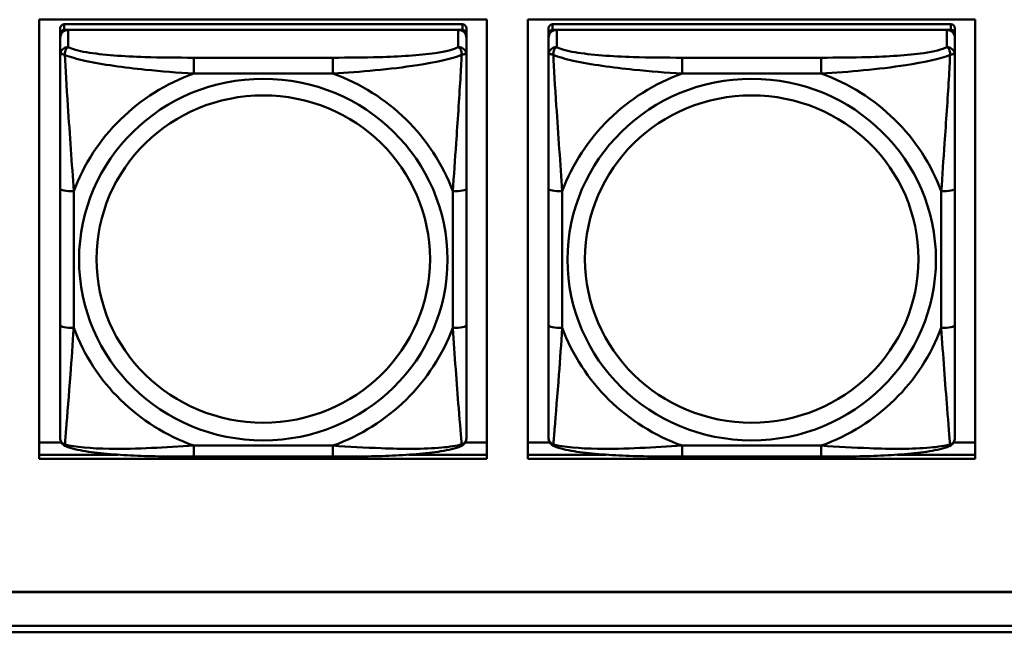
# Model space of a CAD drawing. Header units: inches. Extents: x 0.8 to 75.7, y -7.8 to 49.3.
# Tile 44 of 256: x 36.7 to 38.2, y 5.4 to 6.3. Entities that reach past the tile are written whole.
import ezdxf

# ---------------------------------------------------------------- set-up
doc = ezdxf.new("R2010")
doc.units = ezdxf.units.IN
doc.header["$MEASUREMENT"] = 0
doc.layers.add('Visible Edges(ROSSANSI)', color=7, linetype='Continuous', lineweight=50)
doc.layers.add('Visible Tangent Edges(ROSSANSI)', color=7, linetype='Continuous', lineweight=50)

msp = doc.modelspace()

# ---------------------------------------------------------------- linework, layer by layer
at = {"layer": 'Visible Edges(ROSSANSI)'}
for p, q in [((36.7714, 5.6582), (36.7714, 6.297)), ((36.7714, 6.297), (37.422, 6.297)), ((36.8017, 6.2845), (36.8017, 6.2763)), ((37.3864, 6.2903), (36.8077, 6.2903)), ((37.3923, 6.2763), (37.3923, 6.2845)), ((37.422, 6.297), (37.422, 5.6582)), ((37.4814, 5.6582), (37.4814, 6.297)), ((37.4814, 6.297), (38.132, 6.297)), ((37.5118, 6.2845), (37.5118, 6.2763)), ((38.0965, 6.2903), (37.5177, 6.2903)), ((38.1024, 6.2763), (38.1024, 6.2845)), ((38.132, 6.297), (38.132, 5.6582)), ((36.8017, 6.2705), (36.8017, 6.2763)), ((36.8017, 6.2705), (36.8017, 6.2456)), ((36.8077, 6.2821), (37.3864, 6.2821)), ((37.3805, 6.2821), (36.8136, 6.2821)), ((37.3923, 6.2763), (37.3923, 6.2705)), ((37.3923, 6.2456), (37.3923, 6.2705)), ((37.5118, 6.2705), (37.5118, 6.2763)), ((37.5118, 6.2705), (37.5118, 6.2456)), ((37.5177, 6.2821), (38.0965, 6.2821)), ((38.0906, 6.2821), (37.5236, 6.2821)), ((38.1024, 6.2763), (38.1024, 6.2705)), ((38.1024, 6.2456), (38.1024, 6.2705)), ((36.8017, 6.0511), (36.8017, 5.8525)), ((37.3923, 5.8525), (37.3923, 6.0511)), ((37.5118, 6.0511), (37.5118, 5.8525)), ((38.1024, 5.8525), (38.1024, 6.0511)), ((36.7714, 5.682), (36.8036, 5.682)), ((37.3904, 5.682), (37.422, 5.682)), ((37.4814, 5.682), (37.5137, 5.682)), ((38.1005, 5.682), (38.132, 5.682)), ((36.7714, 5.6643), (36.8857, 5.6643)), ((36.8857, 5.6643), (36.7714, 5.6643)), ((37.422, 5.6582), (36.7714, 5.6582)), ((37.1982, 5.6615), (36.9959, 5.6615)), ((37.3084, 5.6643), (37.422, 5.6643)), ((37.422, 5.6643), (37.3084, 5.6643)), ((37.4814, 5.6643), (37.5957, 5.6643)), ((37.5957, 5.6643), (37.4814, 5.6643)), ((38.132, 5.6582), (37.4814, 5.6582)), ((37.9082, 5.6615), (37.7059, 5.6615)), ((38.0184, 5.6643), (38.132, 5.6643)), ((38.132, 5.6643), (38.0184, 5.6643)), ((32.9742, 5.465), (56.0303, 5.465)), ((56.0303, 5.4646), (32.9742, 5.4646)), ((33.0242, 5.4155), (56.0803, 5.4155)), ((56.0803, 5.4061), (33.0242, 5.4061))]:
    msp.add_line(p, q, dxfattribs=at)
for centre, major_axis, start_param, end_param in [((36.8077, 6.2845), (-0.00591, 0), 4.712389, 6.283185), ((37.3864, 6.2845), (0.00591, 0), 0, 1.570796), ((37.5177, 6.2845), (-0.00591, 0), 4.712389, 6.283185), ((38.0965, 6.2845), (0.00591, 0), 0, 1.570796), ((36.8136, 6.2705), (-0.0118, 0), 4.712389, 6.283185), ((36.8077, 6.2763), (-0.00591, 0), 4.712389, 6.283185), ((37.3805, 6.2705), (0.0118, 0), 0, 1.570796), ((37.3864, 6.2763), (0.00591, 0), 0, 1.570796), ((37.5236, 6.2705), (-0.0118, 0), 4.712389, 6.283185), ((37.5177, 6.2763), (-0.00591, 0), 4.712389, 6.283185), ((38.0906, 6.2705), (0.0118, 0), 0, 1.570796), ((38.0965, 6.2763), (0.00591, 0), 0, 1.570796)]:
    msp.add_ellipse(centre, major_axis=major_axis, ratio=0.981793, start_param=start_param, end_param=end_param, dxfattribs=at)
for points, knots in [([(36.8017, 6.2456), (36.8017, 6.2365), (36.8017, 6.2212), (36.8017, 6.204), (36.8017, 6.1776), (36.8017, 6.1473), (36.8017, 6.1179), (36.8017, 6.0955), (36.8017, 6.0731), (36.8017, 6.0511)], [-0.7968224, -0.7968224, -0.7968224, -0.7968224, -0.6514613, -0.6514613, -0.6514613, -0.427691, -0.427691, -0.427691, -0.2569517, -0.2569517, -0.2569517, -0.2569517]), ([(37.3923, 6.0511), (37.3923, 6.0743), (37.3923, 6.0981), (37.3923, 6.1217), (37.3923, 6.1528), (37.3923, 6.1851), (37.3923, 6.212), (37.3923, 6.2258), (37.3923, 6.2379), (37.3923, 6.2456)], [0.2569537, 0.2569537, 0.2569537, 0.2569537, 0.4371919, 0.4371919, 0.4371919, 0.6739428, 0.6739428, 0.6739428, 0.7963818, 0.7963818, 0.7963818, 0.7963818]), ([(37.5118, 6.2456), (37.5118, 6.2365), (37.5118, 6.2212), (37.5118, 6.204), (37.5118, 6.1776), (37.5118, 6.1473), (37.5118, 6.1179), (37.5118, 6.0955), (37.5118, 6.0731), (37.5118, 6.0511)], [-0.7968224, -0.7968224, -0.7968224, -0.7968224, -0.6514613, -0.6514613, -0.6514613, -0.427691, -0.427691, -0.427691, -0.2569517, -0.2569517, -0.2569517, -0.2569517]), ([(38.1024, 6.0511), (38.1024, 6.0743), (38.1024, 6.0981), (38.1024, 6.1217), (38.1024, 6.1528), (38.1024, 6.1851), (38.1024, 6.212), (38.1024, 6.2258), (38.1024, 6.2379), (38.1024, 6.2456)], [0.2569537, 0.2569537, 0.2569537, 0.2569537, 0.4371919, 0.4371919, 0.4371919, 0.6739428, 0.6739428, 0.6739428, 0.7963818, 0.7963818, 0.7963818, 0.7963818]), ([(36.8017, 5.8525), (36.8017, 5.8293), (36.8017, 5.8059), (36.8017, 5.7837), (36.8017, 5.7545), (36.8017, 5.7262), (36.8017, 5.7074), (36.8017, 5.6976), (36.8017, 5.6908), (36.8017, 5.689)], [0.2569537, 0.2569537, 0.2569537, 0.2569537, 0.4371919, 0.4371919, 0.4371919, 0.6739428, 0.6739428, 0.6739428, 0.7963818, 0.7963818, 0.7963818, 0.7963818]), ([(37.3923, 5.689), (37.3923, 5.6911), (37.3923, 5.7004), (37.3923, 5.7131), (37.3923, 5.7327), (37.3923, 5.7596), (37.3923, 5.7873), (37.3923, 5.8084), (37.3923, 5.8305), (37.3923, 5.8525)], [-0.7968224, -0.7968224, -0.7968224, -0.7968224, -0.6514613, -0.6514613, -0.6514613, -0.427691, -0.427691, -0.427691, -0.2569517, -0.2569517, -0.2569517, -0.2569517]), ([(37.5118, 5.8525), (37.5118, 5.8293), (37.5118, 5.8059), (37.5118, 5.7837), (37.5118, 5.7545), (37.5118, 5.7262), (37.5118, 5.7074), (37.5118, 5.6976), (37.5118, 5.6908), (37.5118, 5.689)], [0.2569537, 0.2569537, 0.2569537, 0.2569537, 0.4371919, 0.4371919, 0.4371919, 0.6739428, 0.6739428, 0.6739428, 0.7963818, 0.7963818, 0.7963818, 0.7963818]), ([(38.1024, 5.689), (38.1024, 5.6911), (38.1024, 5.7004), (38.1024, 5.7131), (38.1024, 5.7327), (38.1024, 5.7596), (38.1024, 5.7873), (38.1024, 5.8084), (38.1024, 5.8305), (38.1024, 5.8525)], [-0.7968224, -0.7968224, -0.7968224, -0.7968224, -0.6514613, -0.6514613, -0.6514613, -0.427691, -0.427691, -0.427691, -0.2569517, -0.2569517, -0.2569517, -0.2569517]), ([(36.8098, 5.6767), (36.8087, 5.6771), (36.8076, 5.6777), (36.8057, 5.6793), (36.8048, 5.6802), (36.8034, 5.6822), (36.8029, 5.6832), (36.8022, 5.6851), (36.802, 5.686), (36.8018, 5.6876), (36.8017, 5.6883), (36.8017, 5.689)], [0.02510739, 0.02510739, 0.02510739, 0.02510739, 0.03073999, 0.03073999, 0.03637259, 0.03637259, 0.0420052, 0.0420052, 0.0476378, 0.0476378, 0.0532704, 0.0532704, 0.0532704, 0.0532704]), ([(37.3843, 5.6767), (37.3853, 5.6771), (37.3864, 5.6777), (37.3884, 5.6793), (37.3892, 5.6802), (37.3906, 5.6822), (37.3911, 5.6832), (37.3918, 5.6851), (37.392, 5.686), (37.3923, 5.6876), (37.3923, 5.6883), (37.3923, 5.689)], [0.02510739, 0.02510739, 0.02510739, 0.02510739, 0.03073999, 0.03073999, 0.03637259, 0.03637259, 0.0420052, 0.0420052, 0.0476378, 0.0476378, 0.0532704, 0.0532704, 0.0532704, 0.0532704]), ([(37.5199, 5.6767), (37.5188, 5.6771), (37.5177, 5.6777), (37.5157, 5.6793), (37.5149, 5.6802), (37.5135, 5.6822), (37.513, 5.6832), (37.5123, 5.6851), (37.5121, 5.686), (37.5119, 5.6876), (37.5118, 5.6883), (37.5118, 5.689)], [0.02510739, 0.02510739, 0.02510739, 0.02510739, 0.03073999, 0.03073999, 0.03637259, 0.03637259, 0.0420052, 0.0420052, 0.0476378, 0.0476378, 0.0532704, 0.0532704, 0.0532704, 0.0532704]), ([(38.0943, 5.6767), (38.0954, 5.6771), (38.0965, 5.6777), (38.0984, 5.6793), (38.0993, 5.6802), (38.1007, 5.6822), (38.1012, 5.6832), (38.1019, 5.6851), (38.1021, 5.686), (38.1023, 5.6876), (38.1024, 5.6883), (38.1024, 5.689)], [0.02510739, 0.02510739, 0.02510739, 0.02510739, 0.03073999, 0.03073999, 0.03637259, 0.03637259, 0.0420052, 0.0420052, 0.0476378, 0.0476378, 0.0532704, 0.0532704, 0.0532704, 0.0532704]), ([(36.9959, 5.6615), (36.9823, 5.6615), (36.9687, 5.6616), (36.9414, 5.662), (36.9278, 5.6623), (36.901, 5.6633), (36.8876, 5.6641), (36.862, 5.6662), (36.8498, 5.6675), (36.8277, 5.6712), (36.8182, 5.6732), (36.8098, 5.6767)], [0.2569517, 0.2569517, 0.2569517, 0.2569517, 0.3597049, 0.3597049, 0.4624581, 0.4624581, 0.5652112, 0.5652112, 0.6679644, 0.6679644, 0.7707176, 0.7707176, 0.7707176, 0.7707176]), ([(37.3843, 5.6767), (37.3758, 5.6732), (37.3663, 5.6712), (37.3443, 5.6676), (37.3321, 5.6662), (37.3064, 5.6641), (37.2931, 5.6633), (37.2663, 5.6623), (37.2527, 5.662), (37.2254, 5.6616), (37.2117, 5.6615), (37.1982, 5.6615)], [-0.7703505, -0.7703505, -0.7703505, -0.7703505, -0.6676711, -0.6676711, -0.5649918, -0.5649918, -0.4623124, -0.4623124, -0.3596331, -0.3596331, -0.2569537, -0.2569537, -0.2569537, -0.2569537]), ([(37.7059, 5.6615), (37.6924, 5.6615), (37.6788, 5.6616), (37.6515, 5.662), (37.6379, 5.6623), (37.611, 5.6633), (37.5977, 5.6641), (37.572, 5.6662), (37.5599, 5.6675), (37.5378, 5.6712), (37.5283, 5.6732), (37.5199, 5.6767)], [0.2569517, 0.2569517, 0.2569517, 0.2569517, 0.3597049, 0.3597049, 0.4624581, 0.4624581, 0.5652112, 0.5652112, 0.6679644, 0.6679644, 0.7707176, 0.7707176, 0.7707176, 0.7707176]), ([(38.0943, 5.6767), (38.0859, 5.6732), (38.0764, 5.6712), (38.0543, 5.6676), (38.0422, 5.6662), (38.0165, 5.6641), (38.0032, 5.6633), (37.9763, 5.6623), (37.9627, 5.662), (37.9354, 5.6616), (37.9218, 5.6615), (37.9082, 5.6615)], [-0.7703505, -0.7703505, -0.7703505, -0.7703505, -0.6676711, -0.6676711, -0.5649918, -0.5649918, -0.4623124, -0.4623124, -0.3596331, -0.3596331, -0.2569537, -0.2569537, -0.2569537, -0.2569537])]:
    msp.add_open_spline(points, degree=3, knots=knots, dxfattribs=at)
at = {"layer": 'Visible Tangent Edges(ROSSANSI)'}
for p, q in [((36.8077, 6.2821), (36.8077, 6.2903)), ((37.3864, 6.2903), (37.3864, 6.2821)), ((37.5177, 6.2821), (37.5177, 6.2903)), ((38.0965, 6.2903), (38.0965, 6.2821)), ((36.8136, 6.2572), (36.8136, 6.2821)), ((37.3805, 6.2821), (37.3805, 6.2572)), ((37.5236, 6.2572), (37.5236, 6.2821)), ((38.0906, 6.2821), (38.0906, 6.2572)), ((36.9959, 6.2417), (36.9959, 6.2186)), ((37.1982, 6.2417), (36.9959, 6.2417)), ((37.1982, 6.2417), (37.1982, 6.2186)), ((37.7059, 6.2417), (37.7059, 6.2186)), ((37.9082, 6.2417), (37.7059, 6.2417)), ((37.9082, 6.2417), (37.9082, 6.2186)), ((36.9959, 6.2186), (37.1982, 6.2186)), ((37.7059, 6.2186), (37.9082, 6.2186)), ((36.8214, 5.8488), (36.8214, 6.0474)), ((37.3726, 6.0474), (37.3726, 5.8488)), ((37.5315, 5.8488), (37.5315, 6.0474)), ((38.0827, 6.0474), (38.0827, 5.8488)), ((37.1982, 5.6775), (36.9959, 5.6775)), ((36.9959, 5.6615), (36.9959, 5.6775)), ((37.1982, 5.6615), (37.1982, 5.6775)), ((37.9082, 5.6775), (37.7059, 5.6775)), ((37.7059, 5.6615), (37.7059, 5.6775)), ((37.9082, 5.6615), (37.9082, 5.6775))]:
    msp.add_line(p, q, dxfattribs=at)
for centre, major_axis, ratio, start_param, end_param in [((36.8136, 6.2456), (-0.0118, 0), 0.981793, 4.712389, 6.283185), ((37.3805, 6.2456), (0.0118, 0), 0.981793, 0, 1.570796), ((37.5236, 6.2456), (-0.0118, 0), 0.981793, 4.712389, 6.283185), ((38.0906, 6.2456), (0.0118, 0), 0.981793, 0, 1.570796), ((37.097, 5.9481), (-0.2936, 0), 0.981793, 5.064156, 5.931419), ((37.097, 5.9481), (0.2936, 0), 0.981793, 0.351767, 1.21903), ((37.8071, 5.9481), (-0.2936, 0), 0.981793, 5.064156, 5.931419), ((37.8071, 5.9481), (0.2936, 0), 0.981793, 0.351767, 1.21903), ((36.8214, 6.0511), (-0.0197, 0), 0.189952, 0, 1.570796), ((37.3726, 6.0511), (0.0197, 0), 0.189952, 4.712389, 6.283185), ((37.5315, 6.0511), (-0.0197, 0), 0.189952, 0, 1.570796), ((38.0827, 6.0511), (0.0197, 0), 0.189952, 4.712389, 6.283185), ((36.8214, 5.8525), (-0.0197, 0), 0.189952, 0, 1.570796), ((37.097, 5.9481), (-0.2936, 0), 0.981793, 0.351767, 1.21903), ((37.097, 5.9481), (0.2936, 0), 0.981793, 5.064156, 5.931419), ((37.3726, 5.8525), (0.0197, 0), 0.189952, 4.712389, 6.283185), ((37.5315, 5.8525), (-0.0197, 0), 0.189952, 0, 1.570796), ((37.8071, 5.9481), (-0.2936, 0), 0.981793, 0.351767, 1.21903), ((37.8071, 5.9481), (0.2936, 0), 0.981793, 5.064156, 5.931419), ((38.0827, 5.8525), (0.0197, 0), 0.189952, 4.712389, 6.283185)]:
    msp.add_ellipse(centre, major_axis=major_axis, ratio=ratio, start_param=start_param, end_param=end_param, dxfattribs=at)
for centre, major_axis in [((37.097, 5.9481), (-0.2678, 0)), ((37.8071, 5.9481), (-0.2678, 0)), ((37.097, 5.9489), (-0.2424, 0)), ((37.8071, 5.9489), (-0.2424, 0))]:
    msp.add_ellipse(centre, major_axis=major_axis, ratio=0.981793, dxfattribs=at)
for points, knots in [([(36.8086, 6.2457), (36.8086, 6.2468), (36.8086, 6.2478), (36.8089, 6.2498), (36.8091, 6.2508), (36.8095, 6.2522), (36.8097, 6.2527), (36.81, 6.2534), (36.8101, 6.2537), (36.8105, 6.2542), (36.8107, 6.2546), (36.8112, 6.2554), (36.8116, 6.2558), (36.8125, 6.2566), (36.813, 6.2569), (36.8136, 6.2572)], [-0.00023197, -0.00023197, -0.00023197, -0.00023197, 0.00913095, 0.00913095, 0.01983142, 0.01983142, 0.02651922, 0.02651922, 0.02986312, 0.02986312, 0.03521335, 0.03521335, 0.04377373, 0.04377373, 0.0532704, 0.0532704, 0.0532704, 0.0532704]), ([(36.9959, 6.2417), (36.9722, 6.2417), (36.9482, 6.2419), (36.9249, 6.2426), (36.8942, 6.2436), (36.8633, 6.2456), (36.8401, 6.2496), (36.828, 6.2516), (36.8184, 6.2542), (36.8136, 6.2572)], [0.2569537, 0.2569537, 0.2569537, 0.2569537, 0.4371919, 0.4371919, 0.4371919, 0.6739428, 0.6739428, 0.6739428, 0.7963818, 0.7963818, 0.7963818, 0.7963818]), ([(37.3805, 6.2572), (37.3748, 6.2537), (37.3623, 6.2507), (37.347, 6.2485), (37.3236, 6.2451), (37.2945, 6.2433), (37.2654, 6.2425), (37.2432, 6.2419), (37.2206, 6.2417), (37.1982, 6.2417)], [-0.7968224, -0.7968224, -0.7968224, -0.7968224, -0.6514613, -0.6514613, -0.6514613, -0.427691, -0.427691, -0.427691, -0.2569517, -0.2569517, -0.2569517, -0.2569517]), ([(37.3805, 6.2572), (37.381, 6.2569), (37.3815, 6.2566), (37.3824, 6.2558), (37.3828, 6.2554), (37.3834, 6.2546), (37.3836, 6.2542), (37.3839, 6.2537), (37.384, 6.2534), (37.3843, 6.2527), (37.3845, 6.2522), (37.385, 6.2508), (37.3852, 6.2498), (37.3854, 6.2478), (37.3855, 6.2468), (37.3854, 6.2457)], [-0.0532704, -0.0532704, -0.0532704, -0.0532704, -0.04377373, -0.04377373, -0.03521335, -0.03521335, -0.02986312, -0.02986312, -0.02651922, -0.02651922, -0.01983142, -0.01983142, -0.00913095, -0.00913095, 0.00023197, 0.00023197, 0.00023197, 0.00023197]), ([(37.5187, 6.2457), (37.5186, 6.2468), (37.5187, 6.2478), (37.5189, 6.2498), (37.5191, 6.2508), (37.5196, 6.2522), (37.5198, 6.2527), (37.5201, 6.2534), (37.5202, 6.2537), (37.5205, 6.2542), (37.5207, 6.2546), (37.5213, 6.2554), (37.5217, 6.2558), (37.5226, 6.2566), (37.5231, 6.2569), (37.5236, 6.2572)], [-0.00023197, -0.00023197, -0.00023197, -0.00023197, 0.00913095, 0.00913095, 0.01983142, 0.01983142, 0.02651922, 0.02651922, 0.02986312, 0.02986312, 0.03521335, 0.03521335, 0.04377373, 0.04377373, 0.0532704, 0.0532704, 0.0532704, 0.0532704]), ([(37.7059, 6.2417), (37.6823, 6.2417), (37.6583, 6.2419), (37.6349, 6.2426), (37.6042, 6.2436), (37.5734, 6.2456), (37.5501, 6.2496), (37.5381, 6.2516), (37.5285, 6.2542), (37.5236, 6.2572)], [0.2569537, 0.2569537, 0.2569537, 0.2569537, 0.4371919, 0.4371919, 0.4371919, 0.6739428, 0.6739428, 0.6739428, 0.7963818, 0.7963818, 0.7963818, 0.7963818]), ([(38.0906, 6.2572), (38.0848, 6.2537), (38.0723, 6.2507), (38.0571, 6.2485), (38.0337, 6.2451), (38.0046, 6.2433), (37.9755, 6.2425), (37.9533, 6.2419), (37.9306, 6.2417), (37.9082, 6.2417)], [-0.7968224, -0.7968224, -0.7968224, -0.7968224, -0.6514613, -0.6514613, -0.6514613, -0.427691, -0.427691, -0.427691, -0.2569517, -0.2569517, -0.2569517, -0.2569517]), ([(38.0906, 6.2572), (38.0911, 6.2569), (38.0916, 6.2566), (38.0925, 6.2558), (38.0929, 6.2554), (38.0934, 6.2546), (38.0937, 6.2542), (38.094, 6.2537), (38.0941, 6.2534), (38.0944, 6.2527), (38.0946, 6.2522), (38.095, 6.2508), (38.0952, 6.2498), (38.0955, 6.2478), (38.0955, 6.2468), (38.0955, 6.2457)], [-0.0532704, -0.0532704, -0.0532704, -0.0532704, -0.04377373, -0.04377373, -0.03521335, -0.03521335, -0.02986312, -0.02986312, -0.02651922, -0.02651922, -0.01983142, -0.01983142, -0.00913095, -0.00913095, 0.00023197, 0.00023197, 0.00023197, 0.00023197]), ([(36.8017, 6.2456), (36.8017, 6.2458), (36.8018, 6.246), (36.8021, 6.2464), (36.8022, 6.2465), (36.8026, 6.2467), (36.8028, 6.2467), (36.8031, 6.2468), (36.8032, 6.2468), (36.8037, 6.2468), (36.804, 6.2468), (36.8049, 6.2467), (36.8056, 6.2466), (36.807, 6.2462), (36.8078, 6.246), (36.8086, 6.2457)], [-0.0532704, -0.0532704, -0.0532704, -0.0532704, -0.04377373, -0.04377373, -0.03521335, -0.03521335, -0.02986312, -0.02986312, -0.02651922, -0.02651922, -0.01983142, -0.01983142, -0.00913095, -0.00913095, 0.00023197, 0.00023197, 0.00023197, 0.00023197]), ([(36.8086, 6.2457), (36.8163, 6.2427), (36.8263, 6.2398), (36.8633, 6.2317), (36.895, 6.2274), (36.9493, 6.2218), (36.9725, 6.22), (36.9959, 6.2186)], [-0.7478145, -0.7478145, -0.7478145, -0.7478145, -0.6493253, -0.6493253, -0.427691, -0.427691, -0.2569537, -0.2569537, -0.2569537, -0.2569537]), ([(36.8214, 6.0474), (36.819, 6.0871), (36.8157, 6.1292), (36.8111, 6.1992), (36.8095, 6.2267), (36.8086, 6.2457)], [0.2569517, 0.2569517, 0.2569517, 0.2569517, 0.5559983, 0.5559983, 0.7482818, 0.7482818, 0.7482818, 0.7482818]), ([(37.1982, 6.2186), (37.2386, 6.221), (37.281, 6.2247), (37.3467, 6.2348), (37.3711, 6.2399), (37.3854, 6.2457)], [0.2569517, 0.2569517, 0.2569517, 0.2569517, 0.5559983, 0.5559983, 0.7482818, 0.7482818, 0.7482818, 0.7482818]), ([(37.3854, 6.2457), (37.385, 6.2357), (37.3843, 6.2236), (37.3818, 6.1815), (37.3796, 6.1483), (37.3757, 6.0933), (37.374, 6.0702), (37.3726, 6.0474)], [-0.7478145, -0.7478145, -0.7478145, -0.7478145, -0.6493253, -0.6493253, -0.427691, -0.427691, -0.2569537, -0.2569537, -0.2569537, -0.2569537]), ([(37.3854, 6.2457), (37.3863, 6.246), (37.387, 6.2462), (37.3885, 6.2466), (37.3892, 6.2467), (37.3901, 6.2468), (37.3904, 6.2468), (37.3908, 6.2468), (37.3909, 6.2468), (37.3912, 6.2467), (37.3914, 6.2467), (37.3918, 6.2465), (37.392, 6.2464), (37.3922, 6.246), (37.3923, 6.2458), (37.3923, 6.2456)], [-0.00023197, -0.00023197, -0.00023197, -0.00023197, 0.00913095, 0.00913095, 0.01983142, 0.01983142, 0.02651922, 0.02651922, 0.02986312, 0.02986312, 0.03521335, 0.03521335, 0.04377373, 0.04377373, 0.0532704, 0.0532704, 0.0532704, 0.0532704]), ([(37.5118, 6.2456), (37.5118, 6.2458), (37.5119, 6.246), (37.5121, 6.2464), (37.5123, 6.2465), (37.5127, 6.2467), (37.5129, 6.2467), (37.5132, 6.2468), (37.5133, 6.2468), (37.5137, 6.2468), (37.514, 6.2468), (37.515, 6.2467), (37.5156, 6.2466), (37.5171, 6.2462), (37.5178, 6.246), (37.5187, 6.2457)], [-0.0532704, -0.0532704, -0.0532704, -0.0532704, -0.04377373, -0.04377373, -0.03521335, -0.03521335, -0.02986312, -0.02986312, -0.02651922, -0.02651922, -0.01983142, -0.01983142, -0.00913095, -0.00913095, 0.00023197, 0.00023197, 0.00023197, 0.00023197]), ([(37.5187, 6.2457), (37.5263, 6.2427), (37.5363, 6.2398), (37.5734, 6.2317), (37.6051, 6.2274), (37.6593, 6.2218), (37.6826, 6.22), (37.7059, 6.2186)], [-0.7478145, -0.7478145, -0.7478145, -0.7478145, -0.6493253, -0.6493253, -0.427691, -0.427691, -0.2569537, -0.2569537, -0.2569537, -0.2569537]), ([(37.5315, 6.0474), (37.5291, 6.0871), (37.5258, 6.1292), (37.5212, 6.1992), (37.5196, 6.2267), (37.5187, 6.2457)], [0.2569517, 0.2569517, 0.2569517, 0.2569517, 0.5559983, 0.5559983, 0.7482818, 0.7482818, 0.7482818, 0.7482818]), ([(37.9082, 6.2186), (37.9487, 6.221), (37.9911, 6.2247), (38.0567, 6.2348), (38.0812, 6.2399), (38.0955, 6.2457)], [0.2569517, 0.2569517, 0.2569517, 0.2569517, 0.5559983, 0.5559983, 0.7482818, 0.7482818, 0.7482818, 0.7482818]), ([(38.0955, 6.2457), (38.095, 6.2357), (38.0944, 6.2236), (38.0919, 6.1815), (38.0896, 6.1483), (38.0857, 6.0933), (38.0841, 6.0702), (38.0827, 6.0474)], [-0.7478145, -0.7478145, -0.7478145, -0.7478145, -0.6493253, -0.6493253, -0.427691, -0.427691, -0.2569537, -0.2569537, -0.2569537, -0.2569537]), ([(38.0955, 6.2457), (38.0964, 6.246), (38.0971, 6.2462), (38.0986, 6.2466), (38.0992, 6.2467), (38.1001, 6.2468), (38.1005, 6.2468), (38.1009, 6.2468), (38.101, 6.2468), (38.1013, 6.2467), (38.1015, 6.2467), (38.1019, 6.2465), (38.102, 6.2464), (38.1023, 6.246), (38.1024, 6.2458), (38.1024, 6.2456)], [-0.00023197, -0.00023197, -0.00023197, -0.00023197, 0.00913095, 0.00913095, 0.01983142, 0.01983142, 0.02651922, 0.02651922, 0.02986312, 0.02986312, 0.03521335, 0.03521335, 0.04377373, 0.04377373, 0.0532704, 0.0532704, 0.0532704, 0.0532704]), ([(36.8086, 5.6793), (36.8091, 5.6844), (36.8097, 5.6919), (36.8122, 5.7226), (36.8145, 5.7517), (36.8184, 5.8032), (36.82, 5.8257), (36.8214, 5.8488)], [-0.7478145, -0.7478145, -0.7478145, -0.7478145, -0.6493253, -0.6493253, -0.427691, -0.427691, -0.2569537, -0.2569537, -0.2569537, -0.2569537]), ([(37.3726, 5.8488), (37.375, 5.809), (37.3783, 5.7679), (37.3829, 5.709), (37.3845, 5.6885), (37.3854, 5.6793)], [0.2569517, 0.2569517, 0.2569517, 0.2569517, 0.5559983, 0.5559983, 0.7482818, 0.7482818, 0.7482818, 0.7482818]), ([(37.5187, 5.6793), (37.5192, 5.6844), (37.5198, 5.6919), (37.5223, 5.7226), (37.5246, 5.7517), (37.5285, 5.8032), (37.5301, 5.8257), (37.5315, 5.8488)], [-0.7478145, -0.7478145, -0.7478145, -0.7478145, -0.6493253, -0.6493253, -0.427691, -0.427691, -0.2569537, -0.2569537, -0.2569537, -0.2569537]), ([(38.0827, 5.8488), (38.0851, 5.809), (38.0884, 5.7679), (38.093, 5.709), (38.0946, 5.6885), (38.0955, 5.6793)], [0.2569517, 0.2569517, 0.2569517, 0.2569517, 0.5559983, 0.5559983, 0.7482818, 0.7482818, 0.7482818, 0.7482818]), ([(36.8086, 5.6793), (36.8078, 5.6796), (36.807, 5.6799), (36.8056, 5.6807), (36.8049, 5.6813), (36.804, 5.6822), (36.8037, 5.6826), (36.8032, 5.6832), (36.8031, 5.6835), (36.8028, 5.684), (36.8026, 5.6844), (36.8022, 5.6854), (36.8021, 5.686), (36.8018, 5.6874), (36.8017, 5.6882), (36.8017, 5.689)], [-0.00023197, -0.00023197, -0.00023197, -0.00023197, 0.00913095, 0.00913095, 0.01983142, 0.01983142, 0.02651922, 0.02651922, 0.02986312, 0.02986312, 0.03521335, 0.03521335, 0.04377373, 0.04377373, 0.0532704, 0.0532704, 0.0532704, 0.0532704]), ([(37.3923, 5.689), (37.3923, 5.6882), (37.3922, 5.6874), (37.392, 5.686), (37.3918, 5.6854), (37.3914, 5.6844), (37.3912, 5.684), (37.3909, 5.6835), (37.3908, 5.6832), (37.3904, 5.6826), (37.3901, 5.6822), (37.3892, 5.6813), (37.3885, 5.6807), (37.387, 5.6799), (37.3863, 5.6796), (37.3854, 5.6793)], [-0.0532704, -0.0532704, -0.0532704, -0.0532704, -0.04377373, -0.04377373, -0.03521335, -0.03521335, -0.02986312, -0.02986312, -0.02651922, -0.02651922, -0.01983142, -0.01983142, -0.00913095, -0.00913095, 0.00023197, 0.00023197, 0.00023197, 0.00023197]), ([(37.5187, 5.6793), (37.5178, 5.6796), (37.5171, 5.6799), (37.5156, 5.6807), (37.515, 5.6813), (37.514, 5.6822), (37.5137, 5.6826), (37.5133, 5.6832), (37.5132, 5.6835), (37.5129, 5.684), (37.5127, 5.6844), (37.5123, 5.6854), (37.5121, 5.686), (37.5119, 5.6874), (37.5118, 5.6882), (37.5118, 5.689)], [-0.00023197, -0.00023197, -0.00023197, -0.00023197, 0.00913095, 0.00913095, 0.01983142, 0.01983142, 0.02651922, 0.02651922, 0.02986312, 0.02986312, 0.03521335, 0.03521335, 0.04377373, 0.04377373, 0.0532704, 0.0532704, 0.0532704, 0.0532704]), ([(38.1024, 5.689), (38.1024, 5.6882), (38.1023, 5.6874), (38.102, 5.686), (38.1019, 5.6854), (38.1015, 5.6844), (38.1013, 5.684), (38.101, 5.6835), (38.1009, 5.6832), (38.1005, 5.6826), (38.1001, 5.6822), (38.0992, 5.6813), (38.0986, 5.6807), (38.0971, 5.6799), (38.0964, 5.6796), (38.0955, 5.6793)], [-0.0532704, -0.0532704, -0.0532704, -0.0532704, -0.04377373, -0.04377373, -0.03521335, -0.03521335, -0.02986312, -0.02986312, -0.02651922, -0.02651922, -0.01983142, -0.01983142, -0.00913095, -0.00913095, 0.00023197, 0.00023197, 0.00023197, 0.00023197]), ([(36.8098, 5.6767), (36.8096, 5.6767), (36.8095, 5.6768), (36.8091, 5.6772), (36.8089, 5.6775), (36.8086, 5.6783), (36.8086, 5.6788), (36.8086, 5.6793)], [-0.02510739, -0.02510739, -0.02510739, -0.02510739, -0.01983142, -0.01983142, -0.00913095, -0.00913095, 0.00023197, 0.00023197, 0.00023197, 0.00023197]), ([(36.9959, 5.6775), (36.9554, 5.6751), (36.913, 5.6724), (36.8474, 5.6734), (36.823, 5.6753), (36.8086, 5.6793)], [0.2569517, 0.2569517, 0.2569517, 0.2569517, 0.5559983, 0.5559983, 0.7482818, 0.7482818, 0.7482818, 0.7482818]), ([(37.3854, 5.6793), (37.3778, 5.6773), (37.3678, 5.6757), (37.3307, 5.6724), (37.299, 5.6726), (37.2448, 5.6747), (37.2215, 5.676), (37.1982, 5.6775)], [-0.7478145, -0.7478145, -0.7478145, -0.7478145, -0.6493253, -0.6493253, -0.427691, -0.427691, -0.2569537, -0.2569537, -0.2569537, -0.2569537]), ([(37.3854, 5.6793), (37.3855, 5.6788), (37.3854, 5.6783), (37.3852, 5.6775), (37.385, 5.6772), (37.3846, 5.6768), (37.3844, 5.6767), (37.3843, 5.6767)], [-0.00023197, -0.00023197, -0.00023197, -0.00023197, 0.00913095, 0.00913095, 0.01983142, 0.01983142, 0.02510739, 0.02510739, 0.02510739, 0.02510739]), ([(37.5199, 5.6767), (37.5197, 5.6767), (37.5195, 5.6768), (37.5191, 5.6772), (37.5189, 5.6775), (37.5187, 5.6783), (37.5186, 5.6788), (37.5187, 5.6793)], [-0.02510739, -0.02510739, -0.02510739, -0.02510739, -0.01983142, -0.01983142, -0.00913095, -0.00913095, 0.00023197, 0.00023197, 0.00023197, 0.00023197]), ([(37.7059, 5.6775), (37.6655, 5.6751), (37.6231, 5.6724), (37.5574, 5.6734), (37.533, 5.6753), (37.5187, 5.6793)], [0.2569517, 0.2569517, 0.2569517, 0.2569517, 0.5559983, 0.5559983, 0.7482818, 0.7482818, 0.7482818, 0.7482818]), ([(38.0955, 5.6793), (38.0879, 5.6773), (38.0778, 5.6757), (38.0408, 5.6724), (38.0091, 5.6726), (37.9548, 5.6747), (37.9316, 5.676), (37.9082, 5.6775)], [-0.7478145, -0.7478145, -0.7478145, -0.7478145, -0.6493253, -0.6493253, -0.427691, -0.427691, -0.2569537, -0.2569537, -0.2569537, -0.2569537]), ([(38.0955, 5.6793), (38.0955, 5.6788), (38.0955, 5.6783), (38.0952, 5.6775), (38.095, 5.6772), (38.0946, 5.6768), (38.0945, 5.6767), (38.0943, 5.6767)], [-0.00023197, -0.00023197, -0.00023197, -0.00023197, 0.00913095, 0.00913095, 0.01983142, 0.01983142, 0.02510739, 0.02510739, 0.02510739, 0.02510739])]:
    msp.add_open_spline(points, degree=3, knots=knots, dxfattribs=at)

doc.saveas('drawing.dxf')
